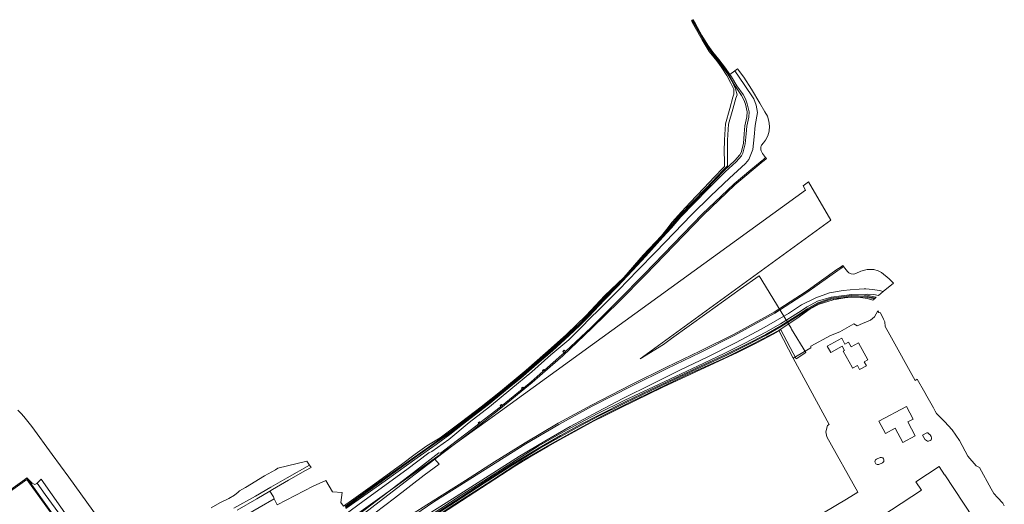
# Model space of a CAD drawing. Header units: metres. Extents: x 237319 to 238937, y 510065 to 511489.
# Tile 176 of 176: x 238179 to 238807, y 511180 to 511489. Entities that reach past the tile are written whole.
import ezdxf

# ---------------------------------------------------------------- set-up
doc = ezdxf.new("R2010")
doc.units = ezdxf.units.M
for name, color, linetype, lineweight in [('B-WE-FV-GELEIDING_WILDRASTER-G', 252, 'Continuous', 18), ('B-WE-GR-BOUWLAND-GV', 252, 'Continuous', 13), ('B-WE-GR-GRAS-GV', 252, 'Continuous', 13), ('B-WE-GR-GROENVOORZIENING-GV', 252, 'Continuous', 18), ('B-WE-GW-TALUD_KRUIN-G', 252, 'Continuous', 18), ('B-WE-KG-GRENS_PERCEEL-GV', 252, 'Continuous', 18), ('B-WE-OG-TERREIN_BEGROEID-GV', 252, 'Continuous', 18), ('B-WE-OG-TERREIN_ERF-GV', 252, 'Continuous', 18), ('B-WE-OG-TERREIN_OEVER-GV', 252, 'Continuous', 18), ('B-WE-OG-WATER-GV', 252, 'Continuous', 18), ('B-WE-OG-WATER_SLOOT-GV', 252, 'Continuous', 18), ('B-WE-VH-GESLOTENVERHARDING_ASFALT-GV', 252, 'Continuous', 18), ('B-WE-VH-HALFVERHARDING_GRASBETONSTEEN-GV', 252, 'Continuous', 18)]:
    doc.layers.add(name, color=color, linetype=linetype, lineweight=lineweight)

# ---------------------------------------------------------------- blocks, each defined once
blk = doc.blocks.new('brk-2025')
at = {"layer": 'B-WE-KG-GRENS_PERCEEL-GV', "flags": 128}
for points in [[(238110.79, 510970.08), (238192.292, 511028.747), (238198.692, 511033.354), (238228.57, 511054.86), (238284.522, 511094.762), (238281.414, 511099.071), (238210.75, 511197.066), (238200.107, 511211.613), (238187.104, 511229.386), (238185.493, 511231.548), (238183.826, 511233.667), (238182.106, 511235.743), (238180.332, 511237.773), (238180.221, 511237.883), (238178.159, 511239.88)], [(238405.935, 511146.137), (238495.338, 511204.104), (238505.752, 511210.41), (238516.369, 511216.655), (238524.571, 511221.339), (238535.475, 511227.397), (238545.375, 511232.792), (238552.353, 511236.226), (238562.124, 511241.098), (238589.734, 511254.61), (238628.527, 511272.667), (238637.224, 511276.7), (238644.004, 511280.022), (238650.526, 511283.337), (238659.909, 511288.287), (238664.816, 511291.161), (238664.847, 511291.102), (238674.772, 511272.633), (238680.777, 511276.617), (238671.796, 511291.498), (238671.412, 511292.134), (238651.156, 511325.694), (238638.958, 511317.005), (238617.619, 511301.695), (238595.247, 511285.669), (238590.124, 511281.804), (238575.216, 511272.548), (238696.795, 511361.101), (238682.52, 511385.65), (238679.1, 511383.12), (238680.57, 511380.19), (238486.02, 511239.28), (238409.05, 511183.94), (238340.51, 511134.69)]]:
    blk.add_lwpolyline(points, dxfattribs=at)
blk.add_lwpolyline([(238115.909, 511147.014), (238115.883, 511147.049), (238183.921, 511195.681), (238215.51, 511151.984), (238147.576, 511103.248), (238147.552, 511103.281)], close=True, dxfattribs=at)
blk = doc.blocks.new('bgt-2025')
at = {"layer": 'B-WE-GR-BOUWLAND-GV', "flags": 128}
blk.add_lwpolyline([(238677.488, 511165.611), (238706.837, 511183.12), (238714.116, 511187.626), (238694.181, 511222.751), (238693.708, 511226.035), (238694.589, 511230.136), (238695.704, 511230.755), (238672.868, 511273.087), (238663.535, 511290.827), (238646.484, 511281.852), (238629.772, 511273.55), (238612.523, 511265.926), (238603.739, 511261.865), (238585.528, 511253.072), (238568.704, 511244.933), (238551.213, 511236.281), (238533.423, 511226.77), (238515.751, 511216.922), (238499.988, 511207.646), (238495.223, 511204.601), (238476.913, 511192.581), (238457.048, 511179.929), (238438.892, 511167.875)], dxfattribs=at)
at = {"layer": 'B-WE-GR-GRAS-GV', "flags": 128}
for points in [[(238225.172, 511150.03), (238193.024, 511195.929), (238190.497, 511193.291), (238195.713, 511186.014), (238218.763, 511154.374)], [(238385.865, 511178.673), (238384.246, 511180.846), (238385.132, 511187.226), (238378.869, 511187.678), (238374.618, 511195.008), (238366.536, 511191.469), (238343.589, 511179.438), (238341.795, 511183.336), (238322.552, 511172.292)], [(238322.552, 511172.292), (238341.795, 511183.336), (238341.202, 511184.624), (238339.019, 511188.219), (238330.755, 511183.356), (238318.167, 511176.092)]]:
    blk.add_lwpolyline(points, dxfattribs=at)
at = {"layer": 'B-WE-GR-GROENVOORZIENING-GV', "flags": 128}
for points in [[(238383.022, 511170.361), (238398.296, 511181.597), (238410.931, 511190.826), (238426.436, 511201.958), (238440.483, 511212.709), (238442.391, 511213.496), (238453.083, 511221.165), (238466.17, 511231.929), (238479.092, 511242.093), (238492.625, 511253.333), (238505.98, 511264.324), (238518.221, 511275.117), (238529.619, 511284.719), (238539.458, 511294.536), (238541.563, 511296.817), (238550.588, 511305.683), (238561.34, 511316.477), (238573.713, 511329.312), (238584.94, 511340.683), (238596.801, 511353.129), (238607.891, 511364.577), (238620.241, 511376.746), (238632.226, 511388.008), (238642.326, 511397.388), (238644.412, 511399.843), (238647.074, 511406.206), (238647.979, 511414.416), (238648.55, 511421.598), (238649.943, 511429.857), (238649.076, 511434.58), (238647.743, 511438.564), (238641.612, 511447.69), (238635.556, 511456.494), (238632.444, 511454.111), (238633.506, 511452.519), (238636.775, 511446.826), (238640.895, 511441.264), (238642.374, 511438.537), (238643.52, 511435.429), (238644.693, 511430.28), (238644.422, 511426.95), (238643.188, 511421.228), (238642.775, 511416.183), (238642.212, 511409.809), (238640.754, 511404.005), (238639.832, 511402.226), (238636.42, 511398.363), (238629.433, 511391.96), (238618.406, 511380.96), (238601.013, 511363.276), (238595.135, 511356.275), (238589.689, 511350.223), (238578.864, 511338.231), (238570.202, 511328.942), (238560.752, 511318.739), (238552.53, 511310.247), (238542.234, 511299.467), (238536.793, 511293.817), (238529.948, 511287.501), (238519.168, 511277.822), (238509.267, 511269.175), (238499.12, 511260.385), (238491.713, 511254.29), (238478.366, 511243.474), (238461.958, 511230.831), (238453.708, 511224.34), (238445.001, 511218.026), (238432.883, 511209.534), (238412.461, 511194.783), (238387.463, 511177.07)], [(238388.149, 511167.516), (238410.56, 511184.746), (238430.663, 511200.194), (238446.839, 511212.634), (238447.839, 511212.393), (238450.646, 511214.552), (238467.644, 511227.616), (238472.311, 511231.245), (238471.876, 511231.818), (238472.738, 511232.442), (238473.177, 511231.918), (238485.908, 511241.817), (238486.348, 511242.178), (238485.891, 511242.748), (238486.726, 511243.405), (238487.176, 511242.857), (238499.964, 511253.344), (238499.549, 511253.844), (238500.403, 511254.496), (238500.785, 511254.018), (238505.709, 511258.056), (238513.341, 511264.758), (238512.933, 511265.225), (238513.749, 511265.907), (238514.116, 511265.438), (238525.208, 511275.177), (238526.665, 511276.547), (238525.924, 511277.338), (238526.742, 511278.078), (238527.452, 511277.287), (238543.85, 511292.708), (238561.421, 511310.033), (238577.811, 511326.668), (238596.424, 511346.043), (238614.695, 511364.882), (238635.1, 511384.328), (238645.782, 511393.252), (238653.03, 511399.308), (238653.533, 511399.715), (238655.198, 511401.067), (238653.182, 511403.763), (238652.331, 511405.423), (238652.203, 511405.974), (238652.135, 511406.602), (238652.146, 511407.233), (238652.237, 511407.858), (238652.406, 511408.466), (238652.651, 511409.048), (238653.759, 511410.515), (238655.069, 511412.148), (238656.541, 511414.934), (238657.435, 511417.956), (238657.716, 511421.094), (238657.35, 511424.338), (238656.329, 511427.44), (238654.697, 511430.268), (238651.453, 511435.919), (238646.198, 511444.681), (238641.316, 511452.471), (238637.216, 511457.766), (238635.556, 511456.494), (238641.612, 511447.69), (238647.743, 511438.564), (238649.076, 511434.58), (238649.943, 511429.857), (238648.55, 511421.598), (238647.979, 511414.416), (238647.074, 511406.206), (238644.412, 511399.843), (238642.326, 511397.388), (238632.226, 511388.008), (238620.241, 511376.746), (238607.891, 511364.577), (238596.801, 511353.129), (238584.94, 511340.683), (238573.713, 511329.312), (238561.34, 511316.477), (238550.588, 511305.683), (238541.563, 511296.817), (238539.458, 511294.536), (238529.619, 511284.719), (238518.221, 511275.117), (238505.98, 511264.324), (238492.625, 511253.333), (238479.092, 511242.093), (238466.17, 511231.929), (238453.083, 511221.165), (238442.391, 511213.496), (238440.483, 511212.709), (238426.436, 511201.958), (238410.931, 511190.826), (238398.296, 511181.597), (238383.022, 511170.361)], [(238435.976, 511170.928), (238455.378, 511183.299), (238474.119, 511195.171), (238493.533, 511207.488), (238498.182, 511210.451), (238514.27, 511220.143), (238530.628, 511229.555), (238547.923, 511238.854), (238564.587, 511247.555), (238582.662, 511256.445), (238600.913, 511265.585), (238618.003, 511273.748), (238636.034, 511282.875), (238652.68, 511291.821), (238669.686, 511301.612), (238678.182, 511307.128), (238687.126, 511311.657), (238695.981, 511314.696), (238704.598, 511316.181), (238709.182, 511316.704), (238714.92, 511317.166), (238718.05, 511317.228), (238719.136, 511317.249), (238723.394, 511316.968), (238727.798, 511316.332), (238730.223, 511315.562), (238736.801, 511320.946), (238733.914, 511323.712), (238729.176, 511327.684), (238727.039, 511328.7), (238724.185, 511329.55), (238722.123, 511329.705), (238719.964, 511329.643), (238718.163, 511329.31), (238715.993, 511328.636), (238712.701, 511327.021), (238711.416, 511326.731), (238709.826, 511326.813), (238708.333, 511327.468), (238707.337, 511328.343), (238704.898, 511331.632), (238703.143, 511330.353), (238701.182, 511328.926), (238681.56, 511314.877), (238661.08, 511301.744), (238635.48, 511287.646), (238613.616, 511276.772), (238592.411, 511266.506), (238570.066, 511255.505), (238544.596, 511242.403), (238523.354, 511230.809), (238502.274, 511218.402), (238482.726, 511206.137), (238464.241, 511194.412), (238443.668, 511181.362), (238422.807, 511167.104)], [(238441.784, 511173.089), (238460.348, 511185.194), (238475.37, 511194.787), (238493.316, 511206.199), (238510.206, 511216.852), (238524.003, 511224.683), (238535.967, 511231.44), (238548.651, 511237.917), (238565.333, 511246.185), (238580.522, 511253.29), (238597.727, 511261.462), (238615.838, 511269.939), (238628.737, 511276.126), (238641.942, 511282.578), (238655.272, 511289.714), (238664.602, 511294.901), (238676.261, 511302.152), (238681.649, 511305.766), (238688.247, 511309.346), (238696.949, 511311.97), (238710.113, 511313.64), (238718.123, 511313.506), (238720.257, 511313.891), (238724.223, 511313.62), (238727.181, 511313.072), (238730.223, 511315.562), (238727.798, 511316.332), (238723.394, 511316.968), (238719.136, 511317.249), (238718.05, 511317.228), (238714.92, 511317.166), (238709.182, 511316.704), (238704.598, 511316.181), (238695.981, 511314.696), (238687.126, 511311.657), (238678.182, 511307.128), (238669.686, 511301.612), (238652.68, 511291.821), (238636.034, 511282.875), (238618.003, 511273.748), (238600.913, 511265.585), (238582.662, 511256.445), (238564.587, 511247.555), (238547.923, 511238.854), (238530.628, 511229.555), (238514.27, 511220.143), (238498.182, 511210.451), (238493.533, 511207.488), (238474.119, 511195.171), (238455.378, 511183.299), (238435.976, 511170.928)]]:
    blk.add_lwpolyline(points, dxfattribs=at)
at = {"layer": 'B-WE-GW-TALUD_KRUIN-G', "flags": 128}
for points in [[(238383.022, 511170.361), (238398.296, 511181.597), (238410.931, 511190.826), (238426.436, 511201.958), (238440.483, 511212.709), (238442.391, 511213.496), (238453.083, 511221.165), (238466.17, 511231.929), (238479.092, 511242.093), (238492.625, 511253.333), (238505.98, 511264.324), (238518.221, 511275.117), (238529.619, 511284.719), (238539.458, 511294.536), (238541.563, 511296.817), (238550.588, 511305.683), (238561.34, 511316.477), (238573.713, 511329.312), (238584.94, 511340.683), (238596.801, 511353.129), (238607.891, 511364.577), (238620.241, 511376.746), (238632.226, 511388.008), (238642.326, 511397.388), (238644.412, 511399.843), (238647.074, 511406.206), (238647.979, 511414.416), (238648.55, 511421.598), (238649.943, 511429.857), (238649.076, 511434.58), (238647.743, 511438.564), (238641.612, 511447.69), (238635.556, 511456.494)], [(238730.223, 511315.562), (238727.798, 511316.332), (238723.394, 511316.968), (238719.136, 511317.249), (238718.05, 511317.228), (238714.92, 511317.166), (238709.182, 511316.704), (238704.598, 511316.181), (238695.981, 511314.696), (238687.126, 511311.657), (238678.182, 511307.128), (238669.686, 511301.612), (238652.68, 511291.821), (238636.034, 511282.875), (238618.003, 511273.748), (238600.913, 511265.585), (238582.662, 511256.445), (238564.587, 511247.555), (238547.923, 511238.854), (238530.628, 511229.555), (238514.27, 511220.143), (238498.182, 511210.451), (238493.533, 511207.488), (238474.119, 511195.171), (238455.378, 511183.299), (238435.976, 511170.928)]]:
    blk.add_lwpolyline(points, dxfattribs=at)
at = {"layer": 'B-WE-OG-TERREIN_BEGROEID-GV', "flags": 128}
blk.add_lwpolyline([(238218.763, 511154.374), (238195.713, 511186.014), (238190.497, 511193.291), (238190.327, 511193.113), (238189.142, 511192.488), (238187.266, 511193.212), (238183.948, 511196.647), (238215.609, 511152.153), (238219.357, 511147.27), (238220.416, 511144.667), (238220.416, 511141.534), (238215.781, 511135.664), (238203.814, 511126.476), (238201.182, 511126.057), (238202.819, 511123.816), (238209.319, 511128.448), (238220.573, 511136.833), (238223.884, 511142.205), (238222.759, 511148.888)], close=True, dxfattribs=at)
at = {"layer": 'B-WE-OG-TERREIN_ERF-GV', "flags": 128}
blk.add_lwpolyline([(238807.441, 511178.874), (238806.441, 511180.523), (238803.069, 511184.043), (238800.83, 511186.723), (238798.96, 511189.673), (238791.646, 511203.378), (238789.501, 511204.376), (238784.276, 511210.494), (238778.853, 511220.438), (238774.247, 511227.295), (238769.199, 511232.604), (238764.225, 511237.725), (238763.396, 511239.234), (238762.197, 511241.416), (238758.053, 511248.794), (238756.747, 511251.12), (238751.961, 511259.642), (238750.575, 511258.908), (238734.482, 511287.972), (238731.529, 511293.306), (238731.257, 511296.293), (238730.487, 511298.032), (238728.424, 511302.007), (238727.455, 511302.181), (238726.834, 511303.249), (238724.716, 511299.419), (238722.023, 511297.212), (238716.946, 511295.182), (238713.591, 511293.594), (238711.473, 511294.962), (238702.499, 511289.925), (238696.672, 511287.498), (238684.135, 511280.791), (238684.047, 511279.644), (238672.868, 511273.087), (238695.704, 511230.755), (238694.589, 511230.136), (238693.708, 511226.035), (238694.181, 511222.751), (238714.116, 511187.626), (238706.837, 511183.12), (238677.488, 511165.611)], dxfattribs=at)
for points in [[(238696.74, 511276.728), (238694.538, 511280.766), (238703.757, 511285.793), (238705.777, 511282.088), (238708.007, 511283.304), (238709.663, 511280.266), (238714.378, 511282.837), (238720.297, 511271.981), (238718.069, 511270.766), (238719.465, 511268.206), (238715.126, 511265.84), (238713.73, 511268.4), (238710.657, 511266.725), (238710.39, 511267.214), (238704.738, 511277.581), (238705.414, 511277.949), (238703.939, 511280.653)], [(238750.606, 511223.48), (238742.719, 511219.25), (238737.817, 511228.388), (238731.599, 511225.053), (238727.453, 511232.781), (238744.969, 511242.176), (238749.233, 511234.228), (238745.822, 511232.398)], [(238758.121, 511225.453), (238758.808, 511225.379), (238758.882, 511225.208), (238759.25, 511224.717), (238759.692, 511224.3), (238760.232, 511224.153), (238760.846, 511223.147), (238760.993, 511222.141), (238760.895, 511221.306), (238760.797, 511220.865), (238760.06, 511220.472), (238759.054, 511220.08), (238758.367, 511220.055), (238757.753, 511220.497), (238757.262, 511220.963), (238756.919, 511220.914), (238755.298, 511223.981)], [(238793.705, 511161.758), (238746.67, 511130.809), (238734.467, 511149.355), (238722.43, 511167.65), (238754.578, 511188.803), (238751.043, 511194.175), (238765.838, 511203.91), (238769.345, 511198.58), (238769.437, 511198.641)], [(238725.817, 511208.6), (238728.276, 511209.694), (238729.215, 511209.763), (238729.98, 511209.485), (238730.415, 511208.877), (238730.693, 511208.182), (238730.554, 511207.139), (238729.754, 511206.27), (238727.494, 511205.28), (238727.059, 511205.28), (238726.242, 511205.227), (238725.546, 511205.627), (238725.06, 511206.392), (238724.938, 511206.809), (238725.112, 511207.539), (238725.373, 511208.112)], [(238141.919, 511166.684), (238116.734, 511148.443), (238119.838, 511144.065), (238120.483, 511143.155), (238148.159, 511104.123), (238193.585, 511137.147), (238195.247, 511138.353), (238195.52, 511138.006), (238215.609, 511152.153), (238183.948, 511196.647), (238182.627, 511195.709), (238152.031, 511173.991), (238148.845, 511171.689), (238144.878, 511168.822)]]:
    blk.add_lwpolyline(points, close=True, dxfattribs=at)
at = {"layer": 'B-WE-OG-TERREIN_OEVER-GV', "flags": 128}
for points in [[(238386.928, 511178.347), (238411.973, 511196.264), (238443.882, 511218.913), (238453.203, 511225.433), (238461.392, 511231.873), (238477.94, 511244.502), (238491.266, 511255.238), (238498.547, 511261.387), (238508.551, 511269.987), (238518.483, 511278.633), (238529.455, 511288.517), (238536.172, 511294.729), (238541.696, 511300.488), (238551.242, 511310.424), (238560.416, 511319.769), (238569.405, 511329.245), (238578.144, 511339.177), (238589.054, 511350.74), (238594.335, 511357.201), (238600.376, 511364.319), (238616.955, 511381.403), (238628.35, 511393.217), (238630.908, 511395.714), (238630.871, 511398.851), (238630.845, 511405.056), (238630.91, 511412.295), (238631.486, 511422.354), (238634.208, 511431.947), (238636.223, 511439.034), (238636.947, 511441.224), (238635.974, 511444.983), (238633.566, 511449.976), (238631.011, 511454.223), (238627.534, 511459.269), (238623.697, 511464.22), (238620.609, 511468.21), (238617.633, 511472.507), (238615.53, 511475.974), (238608.765, 511487.917), (238608.497, 511488.453), (238608.824, 511488.635), (238609.096, 511488.088), (238611.526, 511483.626), (238614.215, 511478.853), (238617.92, 511472.709), (238621.102, 511468.081), (238628.933, 511457.962), (238632.877, 511452.011), (238636.083, 511446.376), (238639.88, 511440.618), (238641.278, 511438.041), (238642.367, 511435.087), (238643.482, 511430.193), (238643.232, 511427.126), (238641.998, 511421.404), (238641.58, 511416.289), (238641.025, 511410.009), (238639.624, 511404.433), (238638.835, 511402.91), (238635.563, 511399.205), (238628.789, 511392.791), (238617.299, 511380.933), (238600.69, 511363.973), (238594.701, 511356.881), (238589.318, 511350.447), (238578.477, 511338.835), (238569.605, 511328.963), (238560.701, 511319.44), (238551.495, 511310.099), (238541.967, 511300.167), (238536.478, 511294.385), (238529.7, 511288.194), (238518.744, 511278.29), (238508.863, 511269.608), (238498.808, 511261.01), (238491.352, 511254.719), (238478.212, 511244.084), (238461.646, 511231.417), (238453.476, 511224.99), (238444.264, 511218.527), (238432.672, 511210.458), (238412.264, 511195.745), (238387.293, 511177.769)], [(238387.463, 511177.07), (238412.461, 511194.783), (238432.883, 511209.534), (238445.001, 511218.026), (238453.708, 511224.34), (238461.958, 511230.831), (238478.366, 511243.474), (238491.713, 511254.29), (238499.12, 511260.385), (238509.267, 511269.175), (238519.168, 511277.822), (238529.948, 511287.501), (238536.793, 511293.817), (238542.234, 511299.467), (238552.53, 511310.247), (238560.752, 511318.739), (238570.202, 511328.942), (238578.864, 511338.231), (238589.689, 511350.223), (238595.135, 511356.275), (238601.013, 511363.276), (238618.406, 511380.96), (238629.433, 511391.96), (238636.42, 511398.363), (238639.832, 511402.226), (238640.754, 511404.005), (238642.212, 511409.809), (238642.775, 511416.183), (238643.188, 511421.228), (238644.422, 511426.95), (238644.693, 511430.28), (238643.52, 511435.429), (238642.374, 511438.537), (238640.895, 511441.264), (238636.775, 511446.826), (238633.506, 511452.519), (238632.444, 511454.111), (238629.683, 511458.253), (238625.405, 511463.774), (238621.511, 511468.344), (238618.308, 511472.829), (238614.586, 511479.047), (238610.369, 511486.539), (238609.081, 511488.93), (238608.768, 511489.099), (238608.032, 511488.769), (238607.991, 511488.335), (238609.322, 511485.642), (238614.631, 511476.28), (238619.258, 511468.758), (238624.073, 511462.801), (238626.801, 511458.973), (238630.49, 511453.525), (238632.697, 511449.086), (238634.911, 511444.728), (238634.935, 511443.565), (238634.945, 511441.541), (238634.311, 511439.621), (238632.284, 511432.493), (238629.502, 511422.688), (238628.911, 511412.361), (238628.845, 511405.061), (238628.871, 511398.835), (238628.911, 511395.482), (238628.163, 511394.53), (238622.675, 511388.835), (238615.861, 511381.607), (238607.104, 511372.437), (238601.493, 511366.513), (238595.673, 511359.81), (238592.269, 511355.32), (238588.864, 511351.236), (238577.038, 511338.754), (238564.702, 511324.635), (238552.649, 511313.01), (238540.76, 511300.354), (238528.178, 511288.274), (238514.869, 511276.336), (238502.459, 511265.487), (238486.153, 511251.838), (238473.704, 511241.955), (238460.353, 511231.869), (238447.537, 511222.181), (238439.073, 511217.084), (238431.745, 511211.726), (238422.897, 511205.168), (238418.502, 511201.91), (238405.917, 511192.956), (238392.465, 511183.292), (238385.865, 511178.673)], [(238442.655, 511172.609), (238460.76, 511184.309), (238475.405, 511193.835), (238493.708, 511205.56), (238510.764, 511215.887), (238524.259, 511223.651), (238537.013, 511230.709), (238548.821, 511236.742), (238565.598, 511245.153), (238581.566, 511252.76), (238616.88, 511269.379), (238628.901, 511274.882), (238643.293, 511282.052), (238655.313, 511288.245), (238664.794, 511293.745), (238675.729, 511300.581), (238681.79, 511304.622), (238688.524, 511308.415), (238696.994, 511311.37), (238709.883, 511313.115), (238719.042, 511312.588), (238724.157, 511311.624), (238725.087, 511311.358), (238725.794, 511311.937), (238724.508, 511312.284), (238720.804, 511313.102), (238718.123, 511313.506), (238710.113, 511313.64), (238696.949, 511311.97), (238688.247, 511309.346), (238681.649, 511305.766), (238676.261, 511302.152), (238664.602, 511294.901), (238655.272, 511289.714), (238641.942, 511282.578), (238628.737, 511276.126), (238615.838, 511269.939), (238597.727, 511261.462), (238580.522, 511253.29), (238565.333, 511246.185), (238548.651, 511237.917), (238535.967, 511231.44), (238524.003, 511224.683), (238510.206, 511216.852), (238493.316, 511206.199), (238475.37, 511194.787), (238460.348, 511185.194), (238441.784, 511173.089)], [(238438.892, 511167.875), (238457.048, 511179.929), (238476.913, 511192.581), (238495.223, 511204.601), (238499.988, 511207.646), (238515.751, 511216.922), (238533.423, 511226.77), (238551.213, 511236.281), (238568.704, 511244.933), (238585.528, 511253.072), (238603.739, 511261.865), (238612.523, 511265.926), (238629.772, 511273.55), (238646.484, 511281.852), (238663.535, 511290.827), (238668.2, 511293.885), (238675.044, 511298.371), (238683.666, 511304.506), (238689.257, 511307.563), (238698.212, 511310.205), (238705.64, 511311.486), (238709.618, 511312.003), (238715.796, 511311.847), (238720.143, 511311.039), (238723.656, 511310.187), (238724.55, 511310.919), (238723.941, 511311.084), (238719.008, 511311.989), (238709.906, 511312.513), (238697.075, 511310.775), (238688.822, 511308.049), (238682.109, 511304.105), (238676.047, 511300.072), (238665.104, 511293.231), (238655.601, 511287.718), (238643.564, 511281.517), (238629.16, 511274.341), (238617.133, 511268.835), (238598.028, 511259.844), (238581.823, 511252.218), (238565.862, 511244.614), (238549.092, 511236.207), (238537.295, 511230.179), (238524.554, 511223.128), (238511.069, 511215.37), (238494.032, 511205.055), (238475.73, 511193.331), (238461.086, 511183.806), (238442.983, 511172.107)], [(238318.167, 511176.092), (238330.755, 511183.356), (238339.019, 511188.219), (238340.643, 511189.175), (238350.929, 511195.14), (238361.692, 511201.344), (238365.276, 511203.269), (238364.244, 511204.878), (238349.975, 511196.79), (238339.682, 511190.821), (238329.796, 511185.003), (238315.981, 511177.256)]]:
    blk.add_lwpolyline(points, dxfattribs=at)
at = {"layer": 'B-WE-OG-WATER-GV', "flags": 128}
blk.add_lwpolyline([(238315.981, 511177.256), (238329.796, 511185.003), (238339.682, 511190.821), (238349.975, 511196.79), (238364.244, 511204.878), (238362.617, 511207.414), (238344.06, 511202.959), (238342.493, 511201.794), (238335.625, 511198.019), (238323.515, 511190.436), (238319.516, 511188.471), (238318.853, 511187.588), (238316.362, 511185.623), (238312.828, 511183.525), (238306.992, 511180.645), (238301.443, 511177.498)], dxfattribs=at)
at = {"layer": 'B-WE-OG-WATER_SLOOT-GV', "flags": 128}
for points in [[(238387.293, 511177.769), (238412.264, 511195.745), (238432.672, 511210.458), (238444.264, 511218.527), (238453.476, 511224.99), (238461.646, 511231.417), (238478.212, 511244.084), (238491.352, 511254.719), (238498.808, 511261.01), (238508.863, 511269.608), (238518.744, 511278.29), (238529.7, 511288.194), (238536.478, 511294.385), (238541.967, 511300.167), (238551.495, 511310.099), (238560.701, 511319.44), (238569.605, 511328.963), (238578.477, 511338.835), (238589.318, 511350.447), (238594.701, 511356.881), (238600.69, 511363.973), (238617.299, 511380.933), (238628.789, 511392.791), (238635.563, 511399.205), (238638.835, 511402.91), (238639.624, 511404.433), (238641.025, 511410.009), (238641.58, 511416.289), (238641.998, 511421.404), (238643.232, 511427.126), (238643.482, 511430.193), (238642.367, 511435.087), (238641.278, 511438.041), (238639.88, 511440.618), (238636.083, 511446.376), (238632.877, 511452.011), (238628.933, 511457.962), (238621.102, 511468.081), (238617.92, 511472.709), (238614.215, 511478.853), (238611.526, 511483.626), (238609.096, 511488.088), (238608.824, 511488.635), (238608.497, 511488.453), (238608.765, 511487.917), (238615.53, 511475.974), (238617.633, 511472.507), (238620.609, 511468.21), (238623.697, 511464.22), (238627.534, 511459.269), (238631.011, 511454.223), (238633.566, 511449.976), (238635.974, 511444.983), (238636.947, 511441.224), (238636.223, 511439.034), (238634.208, 511431.947), (238631.486, 511422.354), (238630.91, 511412.295), (238630.845, 511405.056), (238630.871, 511398.851), (238630.908, 511395.714), (238628.35, 511393.217), (238616.955, 511381.403), (238600.376, 511364.319), (238594.335, 511357.201), (238589.054, 511350.74), (238578.144, 511339.177), (238569.405, 511329.245), (238560.416, 511319.769), (238551.242, 511310.424), (238541.696, 511300.488), (238536.172, 511294.729), (238529.455, 511288.517), (238518.483, 511278.633), (238508.551, 511269.987), (238498.547, 511261.387), (238491.266, 511255.238), (238477.94, 511244.502), (238461.392, 511231.873), (238453.203, 511225.433), (238443.882, 511218.913), (238411.973, 511196.264), (238386.928, 511178.347)], [(238442.983, 511172.107), (238461.086, 511183.806), (238475.73, 511193.331), (238494.032, 511205.055), (238511.069, 511215.37), (238524.554, 511223.128), (238537.295, 511230.179), (238549.092, 511236.207), (238565.862, 511244.614), (238581.823, 511252.218), (238598.028, 511259.844), (238617.133, 511268.835), (238629.16, 511274.341), (238643.564, 511281.517), (238655.601, 511287.718), (238665.104, 511293.231), (238676.047, 511300.072), (238682.109, 511304.105), (238688.822, 511308.049), (238697.075, 511310.775), (238709.906, 511312.513), (238719.008, 511311.989), (238723.941, 511311.084), (238724.55, 511310.919), (238725.087, 511311.358), (238724.157, 511311.624), (238719.042, 511312.588), (238709.883, 511313.115), (238696.994, 511311.37), (238688.524, 511308.415), (238681.79, 511304.622), (238675.729, 511300.581), (238664.794, 511293.745), (238655.313, 511288.245), (238643.293, 511282.052), (238628.901, 511274.882), (238616.88, 511269.379), (238581.566, 511252.76), (238565.598, 511245.153), (238548.821, 511236.742), (238537.013, 511230.709), (238524.259, 511223.651), (238510.764, 511215.887), (238493.708, 511205.56), (238475.405, 511193.835), (238460.76, 511184.309), (238442.655, 511172.609)]]:
    blk.add_lwpolyline(points, dxfattribs=at)
at = {"layer": 'B-WE-VH-GESLOTENVERHARDING_ASFALT-GV', "flags": 128}
blk.add_lwpolyline([(238400.049, 511169.6), (238418.511, 511183.643), (238437.492, 511198.377), (238446.917, 511205.5), (238444.275, 511208.643), (238431.638, 511198.926), (238411.535, 511183.477), (238389.11, 511166.237)], dxfattribs=at)
at = {"layer": 'B-WE-VH-HALFVERHARDING_GRASBETONSTEEN-GV', "flags": 128}
for points in [[(238389.11, 511166.237), (238411.535, 511183.477), (238431.638, 511198.926), (238444.275, 511208.643), (238451.134, 511213.918), (238468.133, 511226.983), (238486.407, 511241.192), (238506.227, 511257.446), (238525.746, 511274.585), (238544.405, 511292.132), (238561.987, 511309.467), (238578.384, 511326.11), (238597, 511345.487), (238615.258, 511364.314), (238635.633, 511383.731), (238653.543, 511398.694), (238654.037, 511399.094), (238655.678, 511400.426), (238655.198, 511401.067), (238653.533, 511399.715), (238653.03, 511399.308), (238645.782, 511393.252), (238635.1, 511384.328), (238614.695, 511364.882), (238596.424, 511346.043), (238577.811, 511326.668), (238561.421, 511310.033), (238543.85, 511292.708), (238527.452, 511277.287), (238526.665, 511276.547), (238525.208, 511275.177), (238514.116, 511265.438), (238513.341, 511264.758), (238505.709, 511258.056), (238500.785, 511254.018), (238499.964, 511253.344), (238487.176, 511242.857), (238486.348, 511242.178), (238485.908, 511241.817), (238473.177, 511231.918), (238472.311, 511231.245), (238467.644, 511227.616), (238450.646, 511214.552), (238447.839, 511212.393), (238446.839, 511212.634), (238430.663, 511200.194), (238410.56, 511184.746), (238388.149, 511167.516)], [(238422.807, 511167.104), (238443.668, 511181.362), (238464.241, 511194.412), (238482.726, 511206.137), (238502.274, 511218.402), (238523.354, 511230.809), (238544.596, 511242.403), (238570.066, 511255.505), (238592.411, 511266.506), (238613.616, 511276.772), (238635.48, 511287.646), (238661.08, 511301.744), (238681.56, 511314.877), (238701.182, 511328.926), (238703.143, 511330.353), (238704.898, 511331.632), (238704.422, 511332.275), (238702.672, 511331), (238700.714, 511329.575), (238681.111, 511315.539), (238660.671, 511302.432), (238635.109, 511288.355), (238613.264, 511277.49), (238592.06, 511267.225), (238569.706, 511256.22), (238544.221, 511243.11), (238522.959, 511231.505), (238501.858, 511219.086), (238482.299, 511206.814), (238463.812, 511195.088), (238443.239, 511182.037), (238426.399, 511171.294)]]:
    blk.add_lwpolyline(points, dxfattribs=at)
at = {"layer": 'B-WE-KG-GRENS_PERCEEL-GV'}
blk.add_blockref('brk-2025', (0, 0), dxfattribs=at)

msp = doc.modelspace()

# ---------------------------------------------------------------- block references
at = {"layer": 'B-WE-FV-GELEIDING_WILDRASTER-G'}
msp.add_blockref('bgt-2025', (0, 0), dxfattribs=at)

doc.saveas('drawing.dxf')
